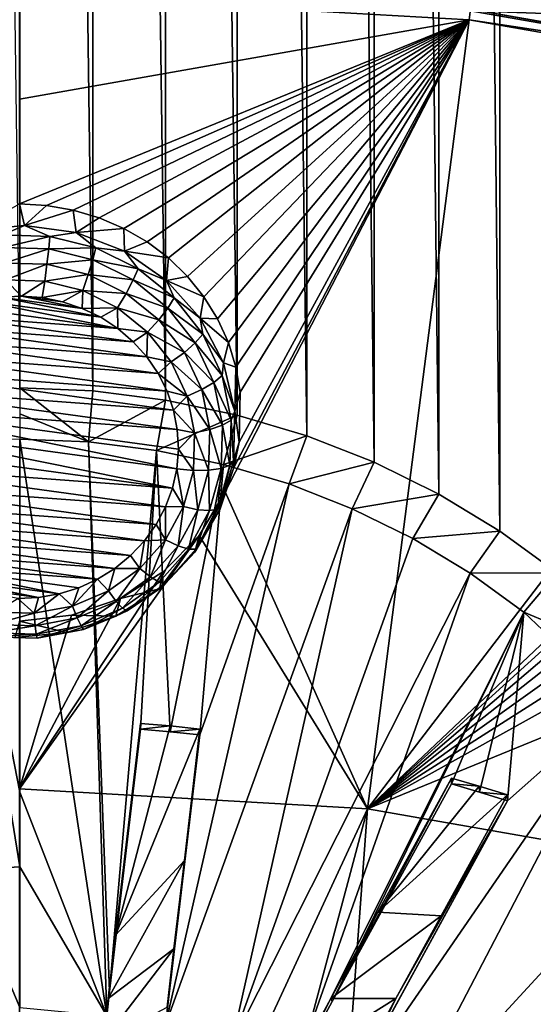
# Model space of a CAD drawing. Header units: metres. Extents: x -24 to 24, y -256 to 25.
# Tile 114 of 256: x 0 to 2.67, y -221.33 to -216.21. Entities that reach past the tile are written whole.
import ezdxf

# ---------------------------------------------------------------- set-up
doc = ezdxf.new("R2010")
doc.units = ezdxf.units.M
doc.layers.add('solid_DOMO_KURZ_SW0002', color=7, linetype='CONTINUOUS')

msp = doc.modelspace()

# ---------------------------------------------------------------- linework, layer by layer
at = {"layer": 'solid_DOMO_KURZ_SW0002'}
for points in [[(2.796448, -189.085831, 163.231918), (2.498223, -189.302109, 163.30101), (2.796216, -219.084991, 172.690613)], [(2.498223, -189.302109, 163.30101), (2.179845, -189.493805, 163.36232), (2.497976, -218.868149, 172.623154)], [(2.498223, -189.302109, 163.30101), (2.497976, -218.868149, 172.623154), (2.796216, -219.084991, 172.690613)], [(2.179845, -189.493805, 163.36232), (1.84417, -189.658966, 163.415192), (2.17976, -218.676071, 172.563461)], [(2.179845, -189.493805, 163.36232), (2.17976, -218.676071, 172.563461), (2.497976, -218.868149, 172.623154)], [(1.84417, -189.658966, 163.415192), (1.493811, -189.796082, 163.459122), (1.84394, -218.510406, 172.512009)], [(1.84417, -189.658966, 163.415192), (1.84394, -218.510406, 172.512009), (2.17976, -218.676071, 172.563461)], [(1.493811, -189.796082, 163.459122), (1.131402, -189.904068, 163.493744), (1.493513, -218.372849, 172.469345)], [(1.493811, -189.796082, 163.459122), (1.493513, -218.372849, 172.469345), (1.84394, -218.510406, 172.512009)], [(1.131402, -189.904068, 163.493744), (0.759708, -189.981888, 163.518723), (1.13124, -218.264603, 172.435776)], [(1.131402, -189.904068, 163.493744), (1.13124, -218.264603, 172.435776), (1.493513, -218.372849, 172.469345)], [(0.759708, -189.981888, 163.518723), (0.381301, -190.028931, 163.533844), (0.759494, -218.186523, 172.411606)], [(0.759708, -189.981888, 163.518723), (0.759494, -218.186523, 172.411606), (1.13124, -218.264603, 172.435776)], [(-0.380391, -190.0289, 163.533966), (0.000294, -218.123489, 172.392181), (0.000406, -190.044662, 163.538956)], [(0.000406, -190.044662, 163.538956), (0.000294, -218.123489, 172.392181), (0.381091, -218.139313, 172.397018)], [(0.381301, -190.028931, 163.533844), (0.000406, -190.044662, 163.538956), (0.381091, -218.139313, 172.397018)], [(0.381301, -190.028931, 163.533844), (0.381091, -218.139313, 172.397018), (0.759494, -218.186523, 172.411606)], [(4.309681, -216.193512, 128.492447), (4.041102, -216.221542, 128.489365), (2.03076, -215.921539, 128.394775)], [(2.343695, -216.161011, 128.470963), (2.03076, -215.921539, 128.394775), (4.041102, -216.221542, 128.489365)], [(2.338575, -216.208664, 128.48526), (-0.000175, -216.073807, 128.442719), (2.344328, -216.153244, 128.495895)], [(2.338575, -216.208664, 128.48526), (-0.000169, -216.62059, 128.621445), (-0.000175, -216.073807, 128.442719)], [(2.338575, -216.208664, 128.48526), (2.344328, -216.153244, 128.495895), (4.654602, -216.557007, 128.623199)], [(2.344328, -216.153244, 128.495895), (2.343695, -216.161011, 128.470963), (4.654048, -216.564728, 128.598251)], [(4.654048, -216.564728, 128.598251), (2.343695, -216.161011, 128.470963), (4.041102, -216.221542, 128.489365)], [(4.654602, -216.557007, 128.623199), (2.344328, -216.153244, 128.495895), (4.654048, -216.564728, 128.598251)], [(2.338575, -216.208664, 128.48526), (0, -217.165588, 128.805344), (-0.000169, -216.62059, 128.621445)], [(0.140074, -217.173615, 128.80809), (0, -217.165588, 128.805344), (2.338575, -216.208664, 128.48526)], [(0.279027, -217.197937, 128.816391), (0.140074, -217.173615, 128.80809), (2.338575, -216.208664, 128.48526)], [(0.413887, -217.23819, 128.830154), (0.279027, -217.197937, 128.816391), (2.338575, -216.208664, 128.48526)], [(0.5425, -217.293762, 128.849213), (0.413887, -217.23819, 128.830154), (2.338575, -216.208664, 128.48526)], [(0.662979, -217.3638, 128.873322), (0.5425, -217.293762, 128.849213), (2.338575, -216.208664, 128.48526)], [(0.773507, -217.44725, 128.902161), (0.662979, -217.3638, 128.873322), (2.338575, -216.208664, 128.48526)], [(0.872429, -217.542847, 128.935364), (0.773507, -217.44725, 128.902161), (2.338575, -216.208664, 128.48526)], [(0.958246, -217.649139, 128.972504), (0.872429, -217.542847, 128.935364), (2.338575, -216.208664, 128.48526)], [(1.029655, -217.764496, 129.013077), (0.958246, -217.649139, 128.972504), (2.338575, -216.208664, 128.48526)], [(1.085585, -217.887192, 129.056534), (1.029655, -217.764496, 129.013077), (2.338575, -216.208664, 128.48526)], [(1.068383, -218.66362, 129.33931), (2.338575, -216.208664, 128.48526), (1.808788, -220.313385, 129.974518)], [(1.068383, -218.66362, 129.33931), (1.113828, -218.53688, 129.292175), (2.338575, -216.208664, 128.48526)], [(1.125174, -218.01535, 129.102264), (1.085585, -217.887192, 129.056534), (2.338575, -216.208664, 128.48526)], [(1.113828, -218.53688, 129.292175), (1.142409, -218.404999, 129.243561), (2.338575, -216.208664, 128.48526)], [(1.147751, -218.146301, 129.149353), (1.125174, -218.01535, 129.102264), (2.338575, -216.208664, 128.48526)], [(1.142409, -218.404999, 129.243561), (1.147751, -218.146301, 129.149353), (2.338575, -216.208664, 128.48526)], [(2.338575, -216.208664, 128.48526), (4.64288, -216.61142, 128.612259), (1.808788, -220.313385, 129.974518)], [(2.338575, -216.208664, 128.48526), (4.654602, -216.557007, 128.623199), (4.64288, -216.61142, 128.612259)], [(3.769918, -218.456894, 129.245026), (1.808788, -220.313385, 129.974518), (4.64288, -216.61142, 128.612259)], [(0.025233, -217.278656, 128.533081), (-0.2444, -217.304153, 128.541122), (0, -217.165588, 128.805344)], [(0.025233, -217.278656, 128.533081), (0, -217.165588, 128.805344), (0.140074, -217.173615, 128.80809)], [(0.025233, -217.278656, 128.533081), (0.140074, -217.173615, 128.80809), (0.279027, -217.197937, 128.816391)], [(0.293432, -217.31543, 128.544678), (0.025233, -217.278656, 128.533081), (0.279027, -217.197937, 128.816391)], [(0.293432, -217.31543, 128.544678), (0.279027, -217.197937, 128.816391), (0.413887, -217.23819, 128.830154)], [(0.293432, -217.31543, 128.544678), (0.413887, -217.23819, 128.830154), (0.5425, -217.293762, 128.849213)], [(-0.089383, -217.327576, 128.458084), (-0.2444, -217.304153, 128.541122), (0.025233, -217.278656, 128.533081)], [(0.157552, -217.334778, 128.460358), (-0.089383, -217.327576, 128.458084), (0.025233, -217.278656, 128.533081)], [(0.157552, -217.334778, 128.460358), (0.025233, -217.278656, 128.533081), (0.293432, -217.31543, 128.544678)], [(0.396614, -217.394211, 128.479095), (0.157552, -217.334778, 128.460358), (0.293432, -217.31543, 128.544678)], [(0.544609, -217.412354, 128.575241), (0.293432, -217.31543, 128.544678), (0.5425, -217.293762, 128.849213)], [(0.396614, -217.394211, 128.479095), (0.293432, -217.31543, 128.544678), (0.544609, -217.412354, 128.575241)], [(0.544609, -217.412354, 128.575241), (0.5425, -217.293762, 128.849213), (0.662979, -217.3638, 128.873322)], [(-0.08571, -217.393417, 128.398651), (-0.089383, -217.327576, 128.458084), (0.157552, -217.334778, 128.460358)], [(0.151139, -217.40033, 128.400833), (-0.08571, -217.393417, 128.398651), (0.157552, -217.334778, 128.460358)], [(0.151139, -217.40033, 128.400833), (0.157552, -217.334778, 128.460358), (0.396614, -217.394211, 128.479095)], [(0.544609, -217.412354, 128.575241), (0.662979, -217.3638, 128.873322), (0.773507, -217.44725, 128.902161)], [(-0.080373, -217.473679, 128.361099), (-0.08571, -217.393417, 128.398651), (0.151139, -217.40033, 128.400833)], [(0.14182, -217.480164, 128.363144), (-0.080373, -217.473679, 128.361099), (0.151139, -217.40033, 128.400833)], [(0.14182, -217.480164, 128.363144), (0.151139, -217.40033, 128.400833), (0.380435, -217.457336, 128.418808)], [(0.380435, -217.457336, 128.418808), (0.151139, -217.40033, 128.400833), (0.396614, -217.394211, 128.479095)], [(0.380435, -217.457336, 128.418808), (0.396614, -217.394211, 128.479095), (0.615816, -217.502899, 128.513367)], [(0.615816, -217.502899, 128.513367), (0.396614, -217.394211, 128.479095), (0.544609, -217.412354, 128.575241)], [(0.764167, -217.563782, 128.622986), (0.544609, -217.412354, 128.575241), (0.773507, -217.44725, 128.902161)], [(0.615816, -217.502899, 128.513367), (0.544609, -217.412354, 128.575241), (0.764167, -217.563782, 128.622986)], [(0.14182, -217.480164, 128.363144), (-0.073839, -217.56134, 128.34874), (-0.080373, -217.473679, 128.361099)], [(0.356929, -217.533646, 128.380005), (0.14182, -217.480164, 128.363144), (0.380435, -217.457336, 128.418808)], [(0.356929, -217.533646, 128.380005), (0.380435, -217.457336, 128.418808), (0.590682, -217.561569, 128.451675)], [(0.590682, -217.561569, 128.451675), (0.380435, -217.457336, 128.418808), (0.615816, -217.502899, 128.513367)], [(0.764167, -217.563782, 128.622986), (0.773507, -217.44725, 128.902161), (0.872429, -217.542847, 128.935364)], [(0.14182, -217.480164, 128.363144), (0.130413, -217.567307, 128.350616), (-0.073839, -217.56134, 128.34874)], [(0.356929, -217.533646, 128.380005), (0.130413, -217.567307, 128.350616), (0.14182, -217.480164, 128.363144)], [(0.590682, -217.561569, 128.451675), (0.615816, -217.502899, 128.513367), (0.804165, -217.655365, 128.561432)], [(0.804165, -217.655365, 128.561432), (0.615816, -217.502899, 128.513367), (0.764167, -217.563782, 128.622986)], [(-0.073839, -217.56134, 128.34874), (0.010314, -217.645828, 128.36171), (-0.097493, -217.651352, 128.363449)], [(-0.073839, -217.56134, 128.34874), (0.130413, -217.567307, 128.350616), (0.010314, -217.645828, 128.36171)], [(0.130413, -217.567307, 128.350616), (0.117969, -217.653778, 128.364212), (0.010314, -217.645828, 128.36171)], [(0.130413, -217.567307, 128.350616), (0.328153, -217.61647, 128.366119), (0.117969, -217.653778, 128.364212)], [(0.356929, -217.533646, 128.380005), (0.328153, -217.61647, 128.366119), (0.130413, -217.567307, 128.350616)], [(0.554166, -217.631424, 128.410843), (0.328153, -217.61647, 128.366119), (0.356929, -217.533646, 128.380005)], [(0.554166, -217.631424, 128.410843), (0.356929, -217.533646, 128.380005), (0.590682, -217.561569, 128.451675)], [(0.554166, -217.631424, 128.410843), (0.590682, -217.561569, 128.451675), (0.771337, -217.707809, 128.497787)], [(0.771337, -217.707809, 128.497787), (0.590682, -217.561569, 128.451675), (0.804165, -217.655365, 128.561432)], [(0.764167, -217.563782, 128.622986), (0.872429, -217.542847, 128.935364), (0.958246, -217.649139, 128.972504)], [(0.939345, -217.760925, 128.68515), (0.764167, -217.563782, 128.622986), (0.958246, -217.649139, 128.972504)], [(0.804165, -217.655365, 128.561432), (0.764167, -217.563782, 128.622986), (0.939345, -217.760925, 128.68515)], [(0.328153, -217.61647, 128.366119), (0.223612, -217.675079, 128.370926), (0.117969, -217.653778, 128.364212)], [(0.328153, -217.61647, 128.366119), (0.325422, -217.709335, 128.381729), (0.223612, -217.675079, 128.370926)], [(0.328153, -217.61647, 128.366119), (0.509465, -217.70636, 128.394455), (0.325422, -217.709335, 128.381729)], [(0.554166, -217.631424, 128.410843), (0.509465, -217.70636, 128.394455), (0.328153, -217.61647, 128.366119)], [(0.723643, -217.768616, 128.454102), (0.509465, -217.70636, 128.394455), (0.554166, -217.631424, 128.410843)], [(0.723643, -217.768616, 128.454102), (0.554166, -217.631424, 128.410843), (0.771337, -217.707809, 128.497787)], [(0.51073, -217.81424, 128.41481), (-0.306283, -217.702209, 128.379486), (-0.203637, -217.670242, 128.3694)], [(0.421683, -217.755997, 128.396439), (-0.203637, -217.670242, 128.3694), (-0.097493, -217.651352, 128.363449)], [(0.51073, -217.81424, 128.41481), (-0.203637, -217.670242, 128.3694), (0.421683, -217.755997, 128.396439)], [(0.325422, -217.709335, 128.381729), (-0.097493, -217.651352, 128.363449), (0.010314, -217.645828, 128.36171)], [(0.421683, -217.755997, 128.396439), (-0.097493, -217.651352, 128.363449), (0.325422, -217.709335, 128.381729)], [(0.223612, -217.675079, 128.370926), (0.010314, -217.645828, 128.36171), (0.117969, -217.653778, 128.364212)], [(0.325422, -217.709335, 128.381729), (0.010314, -217.645828, 128.36171), (0.223612, -217.675079, 128.370926)], [(0.771337, -217.707809, 128.497787), (0.804165, -217.655365, 128.561432), (0.952217, -217.843979, 128.620911)], [(0.952217, -217.843979, 128.620911), (0.804165, -217.655365, 128.561432), (0.939345, -217.760925, 128.68515)], [(0.939345, -217.760925, 128.68515), (0.958246, -217.649139, 128.972504), (1.029655, -217.764496, 129.013077)], [(0.51073, -217.81424, 128.41481), (-0.403662, -217.746658, 128.393509), (-0.306283, -217.702209, 128.379486)], [(0.509465, -217.70636, 128.394455), (0.421683, -217.755997, 128.396439), (0.325422, -217.709335, 128.381729)], [(0.509465, -217.70636, 128.394455), (0.51073, -217.81424, 128.41481), (0.421683, -217.755997, 128.396439)], [(0.509465, -217.70636, 128.394455), (0.665258, -217.832474, 128.434219), (0.51073, -217.81424, 128.41481)], [(0.723643, -217.768616, 128.454102), (0.665258, -217.832474, 128.434219), (0.509465, -217.70636, 128.394455)], [(0.723643, -217.768616, 128.454102), (0.771337, -217.707809, 128.497787), (0.913342, -217.888733, 128.554825)], [(0.913342, -217.888733, 128.554825), (0.771337, -217.707809, 128.497787), (0.952217, -217.843979, 128.620911)], [(0.59103, -217.883057, 128.436508), (-0.494134, -217.802872, 128.411224), (-0.403662, -217.746658, 128.393509)], [(0.59103, -217.883057, 128.436508), (-0.403662, -217.746658, 128.393509), (0.51073, -217.81424, 128.41481)], [(0.85686, -217.938339, 128.507614), (0.665258, -217.832474, 128.434219), (0.723643, -217.768616, 128.454102)], [(0.85686, -217.938339, 128.507614), (0.723643, -217.768616, 128.454102), (0.913342, -217.888733, 128.554825)], [(0.939345, -217.760925, 128.68515), (1.029655, -217.764496, 129.013077), (1.085585, -217.887192, 129.056534)], [(1.059964, -217.992325, 128.758102), (0.939345, -217.760925, 128.68515), (1.085585, -217.887192, 129.056534)], [(0.952217, -217.843979, 128.620911), (0.939345, -217.760925, 128.68515), (1.059964, -217.992325, 128.758102)], [(0.661231, -217.961304, 128.461182), (-0.576128, -217.869873, 128.432358), (-0.494134, -217.802872, 128.411224)], [(0.661231, -217.961304, 128.461182), (-0.494134, -217.802872, 128.411224), (0.59103, -217.883057, 128.436508)], [(0.665258, -217.832474, 128.434219), (0.59103, -217.883057, 128.436508), (0.51073, -217.81424, 128.41481)], [(0.665258, -217.832474, 128.434219), (0.661231, -217.961304, 128.461182), (0.59103, -217.883057, 128.436508)], [(0.665258, -217.832474, 128.434219), (0.787719, -217.988495, 128.483414), (0.661231, -217.961304, 128.461182)], [(0.85686, -217.938339, 128.507614), (0.787719, -217.988495, 128.483414), (0.665258, -217.832474, 128.434219)], [(0.720112, -218.047623, 128.488388), (-0.648249, -217.946518, 128.456512), (-0.576128, -217.869873, 128.432358)], [(0.720112, -218.047623, 128.488388), (-0.576128, -217.869873, 128.432358), (0.661231, -217.961304, 128.461182)], [(0.85686, -217.938339, 128.507614), (0.913342, -217.888733, 128.554825), (1.009574, -218.095245, 128.619934)], [(0.913342, -217.888733, 128.554825), (0.952217, -217.843979, 128.620911), (1.052548, -218.059296, 128.688797)], [(1.009574, -218.095245, 128.619934), (0.913342, -217.888733, 128.554825), (1.052548, -218.059296, 128.688797)], [(1.052548, -218.059296, 128.688797), (0.952217, -217.843979, 128.620911), (1.059964, -217.992325, 128.758102)], [(1.059964, -217.992325, 128.758102), (1.085585, -217.887192, 129.056534), (1.125174, -218.01535, 129.102264)], [(0.947139, -218.13208, 128.568695), (0.787719, -217.988495, 128.483414), (0.85686, -217.938339, 128.507614)], [(0.947139, -218.13208, 128.568695), (0.85686, -217.938339, 128.507614), (1.009574, -218.095245, 128.619934)], [(0.766672, -218.140533, 128.517685), (-0.709252, -218.031464, 128.483292), (-0.648249, -217.946518, 128.456512)], [(0.766672, -218.140533, 128.517685), (-0.648249, -217.946518, 128.456512), (0.720112, -218.047623, 128.488388)], [(0.787719, -217.988495, 128.483414), (0.720112, -218.047623, 128.488388), (0.661231, -217.961304, 128.461182)], [(0.787719, -217.988495, 128.483414), (0.870708, -218.16658, 128.539566), (0.720112, -218.047623, 128.488388)], [(0.947139, -218.13208, 128.568695), (0.870708, -218.16658, 128.539566), (0.787719, -217.988495, 128.483414)], [(1.052548, -218.059296, 128.688797), (1.059964, -217.992325, 128.758102), (1.119014, -218.244537, 128.837616)], [(1.119014, -218.244537, 128.837616), (1.059964, -217.992325, 128.758102), (1.125174, -218.01535, 129.102264)], [(0.800109, -218.238434, 128.548553), (-0.758111, -218.123306, 128.512253), (-0.709252, -218.031464, 128.483292)], [(0.800109, -218.238434, 128.548553), (-0.709252, -218.031464, 128.483292), (0.766672, -218.140533, 128.517685)], [(1.119014, -218.244537, 128.837616), (1.125174, -218.01535, 129.102264), (1.147751, -218.146301, 129.149353)], [(0.870708, -218.16658, 128.539566), (0.766672, -218.140533, 128.517685), (0.720112, -218.047623, 128.488388)], [(1.009574, -218.095245, 128.619934), (1.052548, -218.059296, 128.688797), (1.100127, -218.290497, 128.761703)], [(1.100127, -218.290497, 128.761703), (1.052548, -218.059296, 128.688797), (1.119014, -218.244537, 128.837616)], [(0.81986, -218.339676, 128.580475), (-0.793973, -218.220413, 128.542877), (-0.758111, -218.123306, 128.512253)], [(0.81986, -218.339676, 128.580475), (-0.758111, -218.123306, 128.512253), (0.800109, -218.238434, 128.548553)], [(0.357336, -218.404282, 172.494614), (0.381091, -218.139313, 172.397018), (0.000294, -218.123489, 172.392181)], [(0.357336, -218.404282, 172.494614), (0.000294, -218.123489, 172.392181), (0.000294, -218.257645, 172.437988)], [(0.357336, -218.404282, 172.494614), (0.759494, -218.186523, 172.411606), (0.381091, -218.139313, 172.397018)], [(0.870708, -218.16658, 128.539566), (0.800109, -218.238434, 128.548553), (0.766672, -218.140533, 128.517685)], [(0.98995, -218.340118, 128.634293), (0.870708, -218.16658, 128.539566), (0.947139, -218.13208, 128.568695)], [(0.947139, -218.13208, 128.568695), (1.009574, -218.095245, 128.619934), (1.05521, -218.317001, 128.689865)], [(0.98995, -218.340118, 128.634293), (0.947139, -218.13208, 128.568695), (1.05521, -218.317001, 128.689865)], [(1.05521, -218.317001, 128.689865), (1.009574, -218.095245, 128.619934), (1.100127, -218.290497, 128.761703)], [(0.357336, -218.404282, 172.494614), (0.712293, -218.448502, 172.508286), (0.759494, -218.186523, 172.411606)], [(0.712293, -218.448502, 172.508286), (1.13124, -218.264603, 172.435776), (0.759494, -218.186523, 172.411606)], [(0.870708, -218.16658, 128.539566), (0.910063, -218.357819, 128.599869), (0.800109, -218.238434, 128.548553)], [(0.98995, -218.340118, 128.634293), (0.910063, -218.357819, 128.599869), (0.870708, -218.16658, 128.539566)], [(1.119014, -218.244537, 128.837616), (1.147751, -218.146301, 129.149353), (1.142409, -218.404999, 129.243561)], [(0.817245, -218.544678, 128.645111), (-0.81616, -218.320694, 128.574493), (-0.793973, -218.220413, 128.542877)], [(0.825578, -218.442505, 128.6129), (-0.793973, -218.220413, 128.542877), (0.81986, -218.339676, 128.580475)], [(0.817245, -218.544678, 128.645111), (-0.793973, -218.220413, 128.542877), (0.825578, -218.442505, 128.6129)], [(0.910063, -218.357819, 128.599869), (0.81986, -218.339676, 128.580475), (0.800109, -218.238434, 128.548553)], [(1.100127, -218.290497, 128.761703), (1.119014, -218.244537, 128.837616), (1.113061, -218.502884, 128.919083)], [(1.119014, -218.244537, 128.837616), (1.142409, -218.404999, 129.243561), (1.113061, -218.502884, 128.919083)], [(0.357336, -218.404282, 172.494614), (0.000294, -218.257645, 172.437988), (0.000295, -218.389465, 172.490082)], [(0.712293, -218.448502, 172.508286), (1.061154, -218.521713, 172.530945), (1.13124, -218.264603, 172.435776)], [(1.05521, -218.317001, 128.689865), (1.100127, -218.290497, 128.761703), (1.092569, -218.526001, 128.835953)], [(1.061154, -218.521713, 172.530945), (1.493513, -218.372849, 172.469345), (1.13124, -218.264603, 172.435776)], [(1.092569, -218.526001, 128.835953), (1.100127, -218.290497, 128.761703), (1.113061, -218.502884, 128.919083)], [(0.795058, -218.644943, 128.676727), (-0.824493, -218.422867, 128.606705), (-0.81616, -218.320694, 128.574493)], [(0.795058, -218.644943, 128.676727), (-0.81616, -218.320694, 128.574493), (0.817245, -218.544678, 128.645111)], [(0.910063, -218.357819, 128.599869), (0.825578, -218.442505, 128.6129), (0.81986, -218.339676, 128.580475)], [(0.98995, -218.340118, 128.634293), (0.983149, -218.552032, 128.701111), (0.910063, -218.357819, 128.599869)], [(0.98995, -218.340118, 128.634293), (1.04796, -218.542892, 128.761078), (0.983149, -218.552032, 128.701111)], [(0.98995, -218.340118, 128.634293), (1.05521, -218.317001, 128.689865), (1.04796, -218.542892, 128.761078)], [(1.05521, -218.317001, 128.689865), (1.092569, -218.526001, 128.835953), (1.04796, -218.542892, 128.761078)], [(0.000309, -220.227051, 173.216187), (0.000295, -218.389465, 172.490082), (-0.356567, -218.404221, 172.49472)], [(0.452931, -221.390457, 173.622437), (0.357336, -218.404282, 172.494614), (0.000295, -218.389465, 172.490082)], [(0.000309, -220.227051, 173.216187), (0.452931, -221.390457, 173.622437), (0.000295, -218.389465, 172.490082)], [(0.910063, -218.357819, 128.599869), (0.903811, -218.552628, 128.661285), (0.825578, -218.442505, 128.6129)], [(0.983149, -218.552032, 128.701111), (0.903811, -218.552628, 128.661285), (0.910063, -218.357819, 128.599869)], [(1.061154, -218.521713, 172.530945), (1.401074, -218.62323, 172.562408), (1.493513, -218.372849, 172.469345)], [(1.401074, -218.62323, 172.562408), (1.84394, -218.510406, 172.512009), (1.493513, -218.372849, 172.469345)], [(0.795058, -218.644943, 128.676727), (-0.818774, -218.525681, 128.63913), (-0.824493, -218.422867, 128.606705)], [(0.000309, -220.227051, 173.216187), (-0.356567, -218.404221, 172.49472), (0.000311, -220.614883, 173.356766)], [(-0.300855, -220.633163, 173.362183), (0.000311, -220.614883, 173.356766), (-0.356567, -218.404221, 172.49472)], [(0.467708, -221.264847, 173.57991), (0.712293, -218.448502, 172.508286), (0.357336, -218.404282, 172.494614)], [(0.467708, -221.264847, 173.57991), (0.357336, -218.404282, 172.494614), (0.452931, -221.390457, 173.622437)], [(0.467708, -221.264847, 173.57991), (0.629322, -219.899338, 173.088837), (0.712293, -218.448502, 172.508286)], [(0.629322, -219.899338, 173.088837), (0.783784, -219.912491, 173.090988), (0.712293, -218.448502, 172.508286)], [(0.783784, -219.912491, 173.090988), (1.061154, -218.521713, 172.530945), (0.712293, -218.448502, 172.508286)], [(0.903811, -218.552628, 128.661285), (0.817245, -218.544678, 128.645111), (0.825578, -218.442505, 128.6129)], [(1.113061, -218.502884, 128.919083), (1.142409, -218.404999, 129.243561), (1.113828, -218.53688, 129.292175)], [(1.042454, -218.75238, 128.997742), (1.113061, -218.502884, 128.919083), (1.113828, -218.53688, 129.292175)], [(1.042454, -218.75238, 128.997742), (1.092569, -218.526001, 128.835953), (1.113061, -218.502884, 128.919083)], [(3.769918, -218.456894, 129.245026), (3.718316, -218.581985, 129.290649), (1.808788, -220.313385, 129.974518)], [(0.759197, -218.742065, 128.707352), (-0.799024, -218.626938, 128.671051), (-0.818774, -218.525681, 128.63913)], [(0.795058, -218.644943, 128.676727), (0.759197, -218.742065, 128.707352), (-0.818774, -218.525681, 128.63913)], [(0.783784, -219.912491, 173.090988), (0.937979, -219.928513, 173.093613), (1.061154, -218.521713, 172.530945)], [(0.852265, -218.741211, 128.720749), (0.795058, -218.644943, 128.676727), (0.817245, -218.544678, 128.645111)], [(0.852265, -218.741211, 128.720749), (0.817245, -218.544678, 128.645111), (0.903811, -218.552628, 128.661285)], [(0.927076, -218.757187, 128.765793), (0.852265, -218.741211, 128.720749), (0.903811, -218.552628, 128.661285)], [(0.927076, -218.757187, 128.765793), (0.903811, -218.552628, 128.661285), (0.983149, -218.552032, 128.701111)], [(0.927076, -218.757187, 128.765793), (0.983149, -218.552032, 128.701111), (0.988189, -218.761581, 128.830032)], [(0.937979, -219.928513, 173.093613), (1.401074, -218.62323, 172.562408), (1.061154, -218.521713, 172.530945)], [(0.988189, -218.761581, 128.830032), (0.983149, -218.552032, 128.701111), (1.04796, -218.542892, 128.761078)], [(0.988189, -218.761581, 128.830032), (1.04796, -218.542892, 128.761078), (1.030252, -218.754013, 128.907837)], [(1.030252, -218.754013, 128.907837), (1.04796, -218.542892, 128.761078), (1.092569, -218.526001, 128.835953)], [(1.030252, -218.754013, 128.907837), (1.092569, -218.526001, 128.835953), (1.042454, -218.75238, 128.997742)], [(1.042454, -218.75238, 128.997742), (1.113828, -218.53688, 129.292175), (1.068383, -218.66362, 129.33931)], [(1.401074, -218.62323, 172.562408), (1.729699, -218.752151, 172.602402), (1.84394, -218.510406, 172.512009)], [(1.729699, -218.752151, 172.602402), (2.17976, -218.676071, 172.563461), (1.84394, -218.510406, 172.512009)], [(3.718316, -218.581985, 129.290649), (3.68311, -218.714035, 129.339005), (1.808788, -220.313385, 129.974518)], [(0.710337, -218.833908, 128.736313), (-0.765587, -218.724838, 128.70192), (-0.799024, -218.626938, 128.671051)], [(0.759197, -218.742065, 128.707352), (0.710337, -218.833908, 128.736313), (-0.799024, -218.626938, 128.671051)], [(0.852265, -218.741211, 128.720749), (0.759197, -218.742065, 128.707352), (0.795058, -218.644943, 128.676727)], [(0.759415, -221.43808, 173.63356), (1.729699, -218.752151, 172.602402), (1.401074, -218.62323, 172.562408)], [(0.937979, -219.928513, 173.093613), (0.759415, -221.43808, 173.63356), (1.401074, -218.62323, 172.562408)], [(0.911294, -218.9785, 129.069046), (1.068383, -218.66362, 129.33931), (0.93314, -218.891754, 129.425171)], [(1.042454, -218.75238, 128.997742), (1.068383, -218.66362, 129.33931), (0.911294, -218.9785, 129.069046)], [(0.93314, -218.891754, 129.425171), (1.068383, -218.66362, 129.33931), (1.808788, -220.313385, 129.974518)], [(1.729699, -218.752151, 172.602402), (2.044414, -218.907349, 172.650589), (2.17976, -218.676071, 172.563461)], [(2.044414, -218.907349, 172.650589), (2.497976, -218.868149, 172.623154), (2.17976, -218.676071, 172.563461)], [(0.649334, -218.918854, 128.763092), (-0.719027, -218.817749, 128.731216), (-0.765587, -218.724838, 128.70192)], [(0.710337, -218.833908, 128.736313), (0.649334, -218.918854, 128.763092), (-0.765587, -218.724838, 128.70192)], [(0.758011, -218.914139, 128.775269), (0.710337, -218.833908, 128.736313), (0.759197, -218.742065, 128.707352)], [(0.852265, -218.741211, 128.720749), (0.758011, -218.914139, 128.775269), (0.759197, -218.742065, 128.707352)], [(0.824543, -218.945297, 128.825104), (0.758011, -218.914139, 128.775269), (0.852265, -218.741211, 128.720749)], [(1.101148, -221.539581, 173.659225), (1.729699, -218.752151, 172.602402), (0.759415, -221.43808, 173.63356)], [(0.824543, -218.945297, 128.825104), (0.852265, -218.741211, 128.720749), (0.927076, -218.757187, 128.765793)], [(0.824543, -218.945297, 128.825104), (0.927076, -218.757187, 128.765793), (0.878892, -218.962097, 128.89325)], [(0.927076, -218.757187, 128.765793), (0.988189, -218.761581, 128.830032), (0.878892, -218.962097, 128.89325)], [(0.9163, -218.963058, 128.973755), (1.042454, -218.75238, 128.997742), (0.911294, -218.9785, 129.069046)], [(0.9163, -218.963058, 128.973755), (1.030252, -218.754013, 128.907837), (1.042454, -218.75238, 128.997742)], [(0.988189, -218.761581, 128.830032), (1.030252, -218.754013, 128.907837), (0.9163, -218.963058, 128.973755)], [(1.101148, -221.539581, 173.659225), (2.044414, -218.907349, 172.650589), (1.729699, -218.752151, 172.602402)], [(3.68311, -218.714035, 129.339005), (3.665747, -218.849258, 129.388687), (1.808788, -220.313385, 129.974518)], [(0.878892, -218.962097, 128.89325), (0.988189, -218.761581, 128.830032), (0.9163, -218.963058, 128.973755)], [(0.577213, -218.995483, 128.787262), (-0.660146, -218.904053, 128.758423), (-0.719027, -218.817749, 128.731216)], [(0.649334, -218.918854, 128.763092), (0.577213, -218.995483, 128.787262), (-0.719027, -218.817749, 128.731216)], [(0.758011, -218.914139, 128.775269), (0.649334, -218.918854, 128.763092), (0.710337, -218.833908, 128.736313)], [(3.665747, -218.849258, 129.388687), (3.666541, -218.985367, 129.438858), (1.808788, -220.313385, 129.974518)], [(0.495219, -219.062485, 128.80838), (-0.589945, -218.9823, 128.783096), (-0.660146, -218.904053, 128.758423)], [(0.577213, -218.995483, 128.787262), (0.495219, -219.062485, 128.80838), (-0.660146, -218.904053, 128.758423)], [(0.93314, -218.891754, 129.425171), (1.808788, -220.313385, 129.974518), (-0.000026, -220.20903, 129.941605)], [(0.748358, -219.078766, 129.496567), (0.93314, -218.891754, 129.425171), (-0.000026, -220.20903, 129.941605)], [(0.758011, -218.914139, 128.775269), (0.625773, -219.062714, 128.822113), (0.649334, -218.918854, 128.763092)], [(0.68069, -219.106918, 128.876068), (0.625773, -219.062714, 128.822113), (0.758011, -218.914139, 128.775269)], [(0.68069, -219.106918, 128.876068), (0.758011, -218.914139, 128.775269), (0.824543, -218.945297, 128.825104)], [(0.727204, -219.168106, 129.12883), (0.93314, -218.891754, 129.425171), (0.748358, -219.078766, 129.496567)], [(0.911294, -218.9785, 129.069046), (0.93314, -218.891754, 129.425171), (0.727204, -219.168106, 129.12883)], [(1.101148, -221.539581, 173.659225), (2.342509, -219.087219, 172.706497), (2.044414, -218.907349, 172.650589)], [(2.044414, -218.907349, 172.650589), (2.342509, -219.087219, 172.706497), (2.497976, -218.868149, 172.623154)], [(2.342509, -219.087219, 172.706497), (2.796216, -219.084991, 172.690613), (2.497976, -218.868149, 172.623154)], [(0.625773, -219.062714, 128.822113), (0.577213, -218.995483, 128.787262), (0.649334, -218.918854, 128.763092)], [(0.68069, -219.106918, 128.876068), (0.824543, -218.945297, 128.825104), (0.725552, -219.134384, 128.947571)], [(0.824543, -218.945297, 128.825104), (0.878892, -218.962097, 128.89325), (0.725552, -219.134384, 128.947571)], [(0.725552, -219.134384, 128.947571), (0.878892, -218.962097, 128.89325), (0.756429, -219.1427, 129.030396)], [(0.878892, -218.962097, 128.89325), (0.9163, -218.963058, 128.973755), (0.756429, -219.1427, 129.030396)], [(0.756429, -219.1427, 129.030396), (0.9163, -218.963058, 128.973755), (0.911294, -218.9785, 129.069046)], [(0.404747, -219.118698, 128.826111), (-0.509645, -219.051132, 128.804794), (-0.589945, -218.9823, 128.783096)], [(0.495219, -219.062485, 128.80838), (0.404747, -219.118698, 128.826111), (-0.589945, -218.9823, 128.783096)], [(0.625773, -219.062714, 128.822113), (0.495219, -219.062485, 128.80838), (0.577213, -218.995483, 128.787262)], [(0.756429, -219.1427, 129.030396), (0.911294, -218.9785, 129.069046), (0.727204, -219.168106, 129.12883)], [(3.666541, -218.985367, 129.438858), (3.685257, -219.119247, 129.488342), (1.808788, -220.313385, 129.974518)], [(0.204722, -219.195114, 128.850204), (-0.420597, -219.109375, 128.823166), (-0.509645, -219.051132, 128.804794)], [(0.307368, -219.163162, 128.840118), (0.204722, -219.195114, 128.850204), (-0.509645, -219.051132, 128.804794)], [(0.404747, -219.118698, 128.826111), (0.307368, -219.163162, 128.840118), (-0.509645, -219.051132, 128.804794)], [(0.462184, -219.179504, 128.858932), (0.404747, -219.118698, 128.826111), (0.495219, -219.062485, 128.80838)], [(0.625773, -219.062714, 128.822113), (0.462184, -219.179504, 128.858932), (0.495219, -219.062485, 128.80838)], [(0.502733, -219.233978, 128.916122), (0.462184, -219.179504, 128.858932), (0.625773, -219.062714, 128.822113)], [(0.502733, -219.233978, 128.916122), (0.625773, -219.062714, 128.822113), (0.68069, -219.106918, 128.876068)], [(0.098579, -219.21402, 128.856155), (-0.324337, -219.156021, 128.837875), (-0.420597, -219.109375, 128.823166)], [(0.204722, -219.195114, 128.850204), (0.098579, -219.21402, 128.856155), (-0.420597, -219.109375, 128.823166)], [(0.523737, -219.219009, 129.550751), (0.748358, -219.078766, 129.496567), (-0.000026, -220.20903, 129.941605)], [(0.275447, -219.258652, 128.883896), (0.307368, -219.163162, 128.840118), (0.404747, -219.118698, 128.826111)], [(0.462184, -219.179504, 128.858932), (0.275447, -219.258652, 128.883896), (0.404747, -219.118698, 128.826111)], [(0.502733, -219.233978, 128.916122), (0.68069, -219.106918, 128.876068), (0.535856, -219.269821, 128.99028)], [(0.727204, -219.168106, 129.12883), (0.748358, -219.078766, 129.496567), (0.523737, -219.219009, 129.550751)], [(0.68069, -219.106918, 128.876068), (0.725552, -219.134384, 128.947571), (0.535856, -219.269821, 128.99028)], [(1.429207, -221.678696, 173.694489), (2.342509, -219.087219, 172.706497), (1.101148, -221.539581, 173.659225)], [(1.429207, -221.678696, 173.694489), (2.621764, -219.290222, 172.769653), (2.342509, -219.087219, 172.706497)], [(3.685257, -219.119247, 129.488342), (3.720824, -219.247818, 129.535919), (1.808788, -220.313385, 129.974518)], [(2.342509, -219.087219, 172.706497), (2.621764, -219.290222, 172.769653), (2.796216, -219.084991, 172.690613)], [(2.621764, -219.290222, 172.769653), (3.325069, -219.585907, 172.846695), (2.796216, -219.084991, 172.690613)], [(0.098579, -219.21402, 128.856155), (-0.009229, -219.219543, 128.857895), (-0.324337, -219.156021, 128.837875)], [(0.275447, -219.258652, 128.883896), (0.204722, -219.195114, 128.850204), (0.307368, -219.163162, 128.840118)], [(0.727204, -219.168106, 129.12883), (0.523737, -219.219009, 129.550751), (0.500884, -219.310196, 129.17363)], [(0.558655, -219.28389, 129.074905), (0.727204, -219.168106, 129.12883), (0.500884, -219.310196, 129.17363)], [(0.535856, -219.269821, 128.99028), (0.725552, -219.134384, 128.947571), (0.558655, -219.28389, 129.074905)], [(0.725552, -219.134384, 128.947571), (0.756429, -219.1427, 129.030396), (0.558655, -219.28389, 129.074905)], [(0.558655, -219.28389, 129.074905), (0.756429, -219.1427, 129.030396), (0.727204, -219.168106, 129.12883)], [(0.074924, -219.296188, 128.895721), (-0.129328, -219.290222, 128.893845), (-0.009229, -219.219543, 128.857895)], [(0.074924, -219.296188, 128.895721), (-0.009229, -219.219543, 128.857895), (0.098579, -219.21402, 128.856155)], [(0.269618, -219.30661, 129.584869), (0.523737, -219.219009, 129.550751), (-0.000026, -220.20903, 129.941605)], [(0.074924, -219.296188, 128.895721), (0.098579, -219.21402, 128.856155), (0.204722, -219.195114, 128.850204)], [(0.275447, -219.258652, 128.883896), (0.074924, -219.296188, 128.895721), (0.204722, -219.195114, 128.850204)], [(0.500884, -219.310196, 129.17363), (0.523737, -219.219009, 129.550751), (0.269618, -219.30661, 129.584869)], [(0.299593, -219.320068, 128.943268), (0.275447, -219.258652, 128.883896), (0.462184, -219.179504, 128.858932)], [(0.299593, -219.320068, 128.943268), (0.462184, -219.179504, 128.858932), (0.502733, -219.233978, 128.916122)], [(0.081458, -219.360901, 128.956146), (0.074924, -219.296188, 128.895721), (0.275447, -219.258652, 128.883896)], [(0.081458, -219.360901, 128.956146), (0.275447, -219.258652, 128.883896), (0.299593, -219.320068, 128.943268)], [(0.299593, -219.320068, 128.943268), (0.502733, -219.233978, 128.916122), (0.319318, -219.361603, 129.019211)], [(0.502733, -219.233978, 128.916122), (0.535856, -219.269821, 128.99028), (0.319318, -219.361603, 129.019211)], [(0.319318, -219.361603, 129.019211), (0.535856, -219.269821, 128.99028), (0.332894, -219.379578, 129.105087)], [(0.535856, -219.269821, 128.99028), (0.558655, -219.28389, 129.074905), (0.332894, -219.379578, 129.105087)], [(3.720824, -219.247818, 129.535919), (3.837623, -219.483444, 129.623047), (1.808788, -220.313385, 129.974518)], [(-0.140735, -219.354416, 128.954102), (-0.129328, -219.290222, 128.893845), (0.074924, -219.296188, 128.895721)], [(-0.140735, -219.354416, 128.954102), (0.074924, -219.296188, 128.895721), (0.081458, -219.360901, 128.956146)], [(0.269618, -219.30661, 129.584869), (-0.000026, -220.20903, 129.941605), (0, -219.336349, 129.596512)], [(0.245486, -219.396515, 129.200836), (0.269618, -219.30661, 129.584869), (0, -219.336349, 129.596512)], [(0.081458, -219.360901, 128.956146), (0.299593, -219.320068, 128.943268), (0.086795, -219.405121, 129.032944)], [(0.299593, -219.320068, 128.943268), (0.319318, -219.361603, 129.019211), (0.086795, -219.405121, 129.032944)], [(0.500884, -219.310196, 129.17363), (0.269618, -219.30661, 129.584869), (0.245486, -219.396515, 129.200836)], [(0.332894, -219.379578, 129.105087), (0.500884, -219.310196, 129.17363), (0.245486, -219.396515, 129.200836)], [(0.332894, -219.379578, 129.105087), (0.558655, -219.28389, 129.074905), (0.500884, -219.310196, 129.17363)], [(1.625873, -221.316406, 173.566528), (2.621764, -219.290222, 172.769653), (1.429207, -221.678696, 173.694489)], [(1.625873, -221.316406, 173.566528), (2.245383, -220.183975, 173.135635), (2.621764, -219.290222, 172.769653)], [(2.245383, -220.183975, 173.135635), (2.391802, -220.22644, 173.142624), (2.621764, -219.290222, 172.769653)], [(2.391802, -220.22644, 173.142624), (2.537431, -220.271576, 173.150055), (2.621764, -219.290222, 172.769653)], [(2.537431, -220.271576, 173.150055), (3.116345, -219.758667, 172.915604), (2.621764, -219.290222, 172.769653)], [(2.621764, -219.290222, 172.769653), (3.116345, -219.758667, 172.915604), (3.325069, -219.585907, 172.846695)], [(-0.140735, -219.354416, 128.954102), (0.081458, -219.360901, 128.956146), (-0.150053, -219.398209, 129.030762)], [(0.081458, -219.360901, 128.956146), (0.086795, -219.405121, 129.032944), (-0.150053, -219.398209, 129.030762)], [(0.245486, -219.396515, 129.200836), (0, -219.336349, 129.596512), (-0.024148, -219.422012, 129.208878)], [(0.086795, -219.405121, 129.032944), (0.319318, -219.361603, 129.019211), (0.090468, -219.424957, 129.119385)], [(0.319318, -219.361603, 129.019211), (0.332894, -219.379578, 129.105087), (0.090468, -219.424957, 129.119385)], [(-0.150053, -219.398209, 129.030762), (0.086795, -219.405121, 129.032944), (-0.156467, -219.417755, 129.117111)], [(0.086795, -219.405121, 129.032944), (0.090468, -219.424957, 129.119385), (-0.156467, -219.417755, 129.117111)], [(-0.156467, -219.417755, 129.117111), (0.090468, -219.424957, 129.119385), (-0.024148, -219.422012, 129.208878)], [(0.090468, -219.424957, 129.119385), (0.245486, -219.396515, 129.200836), (-0.024148, -219.422012, 129.208878)], [(0.090468, -219.424957, 129.119385), (0.332894, -219.379578, 129.105087), (0.245486, -219.396515, 129.200836)], [(3.837623, -219.483444, 129.623047), (3.591111, -220.624908, 130.072739), (1.808788, -220.313385, 129.974518)], [(1.94863, -221.998978, 173.775711), (3.116345, -219.758667, 172.915604), (1.671883, -221.856689, 173.742783)], [(2.537431, -220.271576, 173.150055), (1.671883, -221.856689, 173.742783), (3.116345, -219.758667, 172.915604)], [(1.94863, -221.998978, 173.775711), (3.514157, -220.29689, 173.08371), (3.116345, -219.758667, 172.915604)], [(0.629338, -219.869217, 173.184372), (0.629322, -219.899338, 173.088837), (0.467708, -221.264847, 173.57991)], [(0.629338, -219.869217, 173.184372), (0.467708, -221.264847, 173.57991), (0.498762, -220.971329, 173.584793)], [(0.783755, -219.882355, 173.186523), (0.629338, -219.869217, 173.184372), (0.498762, -220.971329, 173.584793)], [(0.937994, -219.898392, 173.189163), (0.783755, -219.882355, 173.186523), (0.498762, -220.971329, 173.584793)], [(0.783755, -219.882355, 173.186523), (0.629322, -219.899338, 173.088837), (0.629338, -219.869217, 173.184372)], [(0.783755, -219.882355, 173.186523), (0.783784, -219.912491, 173.090988), (0.629322, -219.899338, 173.088837)], [(0.937994, -219.898392, 173.189163), (0.783784, -219.912491, 173.090988), (0.783755, -219.882355, 173.186523)], [(0.856752, -220.582916, 173.442108), (0.937994, -219.898392, 173.189163), (0.498762, -220.971329, 173.584793)], [(0.766855, -221.344849, 173.707703), (0.759415, -221.43808, 173.63356), (0.937979, -219.928513, 173.093613)], [(0.766855, -221.344849, 173.707703), (0.937979, -219.928513, 173.093613), (0.802502, -221.04216, 173.604172)], [(0.937994, -219.898392, 173.189163), (0.937979, -219.928513, 173.093613), (0.783784, -219.912491, 173.090988)], [(0.802502, -221.04216, 173.604172), (0.937979, -219.928513, 173.093613), (0.856752, -220.582916, 173.442108)], [(0.856752, -220.582916, 173.442108), (0.937979, -219.928513, 173.093613), (0.937994, -219.898392, 173.189163)], [(2.245398, -220.153824, 173.231262), (2.245383, -220.183975, 173.135635), (1.625873, -221.316406, 173.566528)], [(2.245398, -220.153824, 173.231262), (1.625873, -221.316406, 173.566528), (1.86293, -220.851425, 173.502167)], [(2.389887, -220.195709, 173.238159), (2.245398, -220.153824, 173.231262), (1.86293, -220.851425, 173.502167)], [(2.389887, -220.195709, 173.238159), (2.245383, -220.183975, 173.135635), (2.245398, -220.153824, 173.231262)], [(2.389887, -220.195709, 173.238159), (2.391802, -220.22644, 173.142624), (2.245383, -220.183975, 173.135635)], [(1.808788, -220.313385, 129.974518), (0, -224.223373, 131.73941), (-0.000026, -220.20903, 129.941605)], [(0.000309, -220.227051, 173.216187), (0.000311, -220.614883, 173.356766), (0.452931, -221.390457, 173.622437)], [(2.537447, -220.241409, 173.245712), (2.389887, -220.195709, 173.238159), (1.86293, -220.851425, 173.502167)], [(2.192111, -220.870758, 173.491989), (2.537447, -220.241409, 173.245712), (1.86293, -220.851425, 173.502167)], [(2.192111, -220.870758, 173.491989), (2.537431, -220.271576, 173.150055), (2.537447, -220.241409, 173.245712)], [(2.537447, -220.241409, 173.245712), (2.391802, -220.22644, 173.142624), (2.389887, -220.195709, 173.238159)], [(2.537447, -220.241409, 173.245712), (2.537431, -220.271576, 173.150055), (2.391802, -220.22644, 173.142624)], [(2.537431, -220.271576, 173.150055), (1.817358, -221.588455, 173.648926), (1.671883, -221.856689, 173.742783)], [(1.957348, -221.300949, 173.651917), (1.817358, -221.588455, 173.648926), (2.537431, -220.271576, 173.150055)], [(2.480591, -221.8069, 173.684311), (3.514157, -220.29689, 173.08371), (1.94863, -221.998978, 173.775711)], [(1.957348, -221.300949, 173.651917), (2.537431, -220.271576, 173.150055), (2.192111, -220.870758, 173.491989)], [(2.480591, -221.8069, 173.684311), (3.449584, -220.623825, 173.208069), (3.514157, -220.29689, 173.08371)], [(1.808788, -220.313385, 129.974518), (0.758414, -224.249207, 131.747559), (0, -224.223373, 131.73941)], [(1.808788, -220.313385, 129.974518), (1.513324, -224.326584, 131.771942), (0.758414, -224.249207, 131.747559)], [(1.808788, -220.313385, 129.974518), (3.591111, -220.624908, 130.072739), (1.513324, -224.326584, 131.771942)], [(0.856752, -220.582916, 173.442108), (0.498762, -220.971329, 173.584793), (0.460097, -221.299591, 173.697281)], [(0.802502, -221.04216, 173.604172), (0.856752, -220.582916, 173.442108), (0.460097, -221.299591, 173.697281)], [(3.4496, -220.593628, 173.303833), (3.449584, -220.623825, 173.208069), (2.480591, -221.8069, 173.684311)], [(3.4496, -220.593628, 173.303833), (2.480591, -221.8069, 173.684311), (3.034733, -221.097931, 173.514801)], [(-0.300855, -220.633163, 173.362183), (0.000311, -221.347733, 173.610703), (0.000311, -220.614883, 173.356766)], [(-0.300855, -220.633163, 173.362183), (0.000305, -222.886139, 174.095001), (0.000307, -222.490921, 173.976791)], [(-0.300855, -220.633163, 173.362183), (0.000307, -222.490921, 173.976791), (0.000309, -222.096878, 173.854691)], [(-0.300855, -220.633163, 173.362183), (0.000309, -222.096878, 173.854691), (0.000311, -221.347733, 173.610703)], [(0.000311, -220.614883, 173.356766), (0.000311, -221.347733, 173.610703), (0.452931, -221.390457, 173.622437)], [(3.591111, -220.624908, 130.072739), (2.260573, -224.455139, 131.812485), (1.513324, -224.326584, 131.771942)], [(3.591111, -220.624908, 130.072739), (2.996272, -224.634201, 131.868942), (2.260573, -224.455139, 131.812485)], [(1.86293, -220.851425, 173.502167), (1.625873, -221.316406, 173.566528), (1.618226, -221.3004, 173.667053)], [(2.192111, -220.870758, 173.491989), (1.86293, -220.851425, 173.502167), (1.618226, -221.3004, 173.667053)], [(1.957348, -221.300949, 173.651917), (2.192111, -220.870758, 173.491989), (1.618226, -221.3004, 173.667053)], [(2.344732, -222.44664, 173.894135), (3.982176, -221.515396, 173.465775), (3.805133, -220.888336, 173.268906)], [(2.723616, -221.979065, 173.723724), (2.344732, -222.44664, 173.894135), (3.805133, -220.888336, 173.268906)], [(0.498762, -220.971329, 173.584793), (0.467708, -221.264847, 173.57991), (0.460097, -221.299591, 173.697281)], [(0.802502, -221.04216, 173.604172), (0.460097, -221.299591, 173.697281), (0.433918, -221.522339, 173.771866)], [(0.766855, -221.344849, 173.707703), (0.802502, -221.04216, 173.604172), (0.433918, -221.522339, 173.771866)], [(3.034733, -221.097931, 173.514801), (2.480591, -221.8069, 173.684311), (2.721649, -221.480743, 173.666901)], [(0.460097, -221.299591, 173.697281), (0.467708, -221.264847, 173.57991), (0.452931, -221.390457, 173.622437)], [(0.460097, -221.299591, 173.697281), (0.452931, -221.390457, 173.622437), (0.433918, -221.522339, 173.771866)], [(1.618226, -221.3004, 173.667053), (1.625873, -221.316406, 173.566528), (1.429207, -221.678696, 173.694489)], [(1.618226, -221.3004, 173.667053), (1.429207, -221.678696, 173.694489), (1.442898, -221.623367, 173.781158)], [(1.957348, -221.300949, 173.651917), (1.618226, -221.3004, 173.667053), (1.442898, -221.623367, 173.781158)], [(1.775912, -221.634735, 173.771362), (1.957348, -221.300949, 173.651917), (1.442898, -221.623367, 173.781158)], [(1.775912, -221.634735, 173.771362), (1.817358, -221.588455, 173.648926), (1.957348, -221.300949, 173.651917)]]:
    msp.add_3dface(points, dxfattribs=at)

doc.saveas('drawing.dxf')
